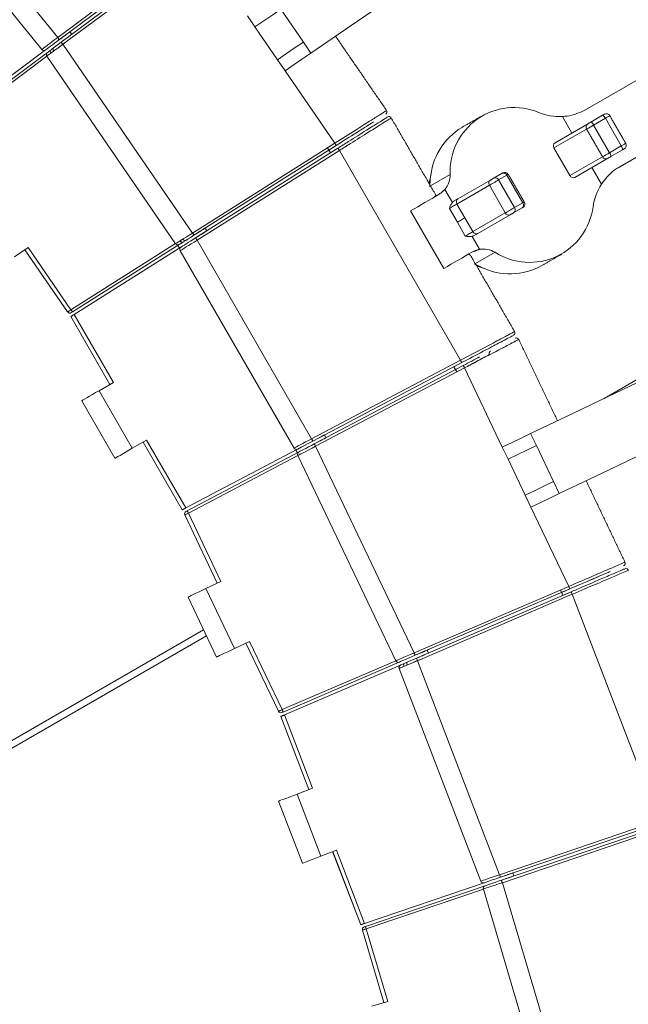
# Model space of a CAD drawing. Header units: millimetres. Extents: x 95 to 591, y 325 to 1119.
# Tile 41 of 55: x 508 to 531, y 530 to 567. Entities that reach past the tile are written whole.
import ezdxf

# ---------------------------------------------------------------- set-up
doc = ezdxf.new("R2010")
doc.units = ezdxf.units.MM

msp = doc.modelspace()

# ---------------------------------------------------------------- linework, layer by layer
at = {"color": 7, "linetype": 'Continuous', "lineweight": 15}
for p, q in [((504.32, 573.11), (509.742, 566.414)), ((503.753, 572.619), (509.143, 565.962)), ((509.742, 566.414), (514.809, 570.202)), ((514.869, 570.122), (509.802, 566.334)), ((509.873, 566.238), (514.942, 570.023)), ((515.002, 569.943), (509.933, 566.158)), ((518.128, 567.48), (518.978, 566.244)), ((516.872, 567.223), (517.155, 566.811)), ((510.199, 566.63), (510.27, 566.535)), ((517.155, 566.811), (518.005, 565.575)), ((509.952, 566.447), (509.865, 566.381)), ((509.936, 566.285), (510.024, 566.351)), ((509.281, 565.945), (505.478, 563.102)), ((509.933, 566.158), (514.807, 559.066)), ((519.261, 565.831), (518.978, 566.244)), ((505.544, 563.006), (509.352, 565.849)), ((505.546, 563.007), (509.352, 565.849)), ((509.332, 565.709), (505.604, 562.926)), ((509.329, 565.712), (514.174, 558.662)), ((518.288, 565.163), (518.005, 565.575)), ((518.288, 565.163), (520.158, 562.442)), ((528.712, 563.448), (529.072, 562.825)), ((529.783, 563.236), (530.225, 563.49)), ((530.329, 563.377), (529.888, 563.123)), ((530.329, 563.377), (530.929, 562.338)), ((529.622, 562.969), (528.397, 562.262)), ((528.436, 562.458), (529.724, 563.201)), ((529.888, 563.123), (530.488, 562.083)), ((514.807, 559.066), (520.158, 562.442)), ((520.211, 562.358), (514.86, 558.982)), ((514.924, 558.881), (520.277, 562.254)), ((519.877, 562.265), (519.996, 562.077)), ((520.212, 562.358), (519.931, 562.181)), ((519.996, 562.077), (520.274, 562.252)), ((528.397, 562.262), (528.997, 561.223)), ((530.488, 562.083), (530.929, 562.338)), ((530.975, 562.191), (530.533, 561.937)), ((520.33, 562.169), (514.978, 558.796)), ((520.33, 562.169), (524.883, 554.283)), ((528.997, 561.223), (530.222, 561.93)), ((530.474, 561.902), (529.186, 561.158)), ((530.182, 560.903), (529.822, 561.526)), ((523.755, 560.837), (524.493, 561.264)), ((526.144, 561.134), (526.452, 561.312)), ((526.622, 561.237), (526.314, 561.059)), ((526.622, 561.237), (527.222, 560.198)), ((524.298, 560.702), (524.577, 560.218)), ((525.968, 560.859), (524.75, 560.156)), ((524.787, 560.351), (526.005, 561.054)), ((525.968, 560.859), (526.568, 559.82)), ((526.314, 561.059), (526.914, 560.02)), ((524.764, 559.472), (524.464, 559.991)), ((524.75, 560.156), (525.05, 559.637)), ((527.202, 560.013), (526.894, 559.835)), ((526.914, 560.02), (527.222, 560.198)), ((523.004, 559.899), (524.254, 557.734)), ((525.05, 559.637), (525.35, 559.117)), ((525.35, 559.117), (526.568, 559.82)), ((526.755, 559.755), (525.537, 559.052)), ((515.279, 559.246), (515.344, 559.144)), ((525.064, 558.952), (524.764, 559.472)), ((515.02, 559.082), (514.927, 559.024)), ((514.991, 558.922), (515.084, 558.981)), ((525.596, 558.453), (525.317, 558.937)), ((508.629, 558.524), (508.117, 558.172)), ((508.629, 558.524), (510.238, 556.183)), ((510.238, 556.183), (514.172, 558.666)), ((514.31, 558.634), (510.291, 556.099)), ((514.31, 558.634), (510.293, 556.1)), ((510.357, 556.002), (514.374, 558.534)), ((514.313, 558.496), (514.254, 558.599)), ((514.978, 558.796), (519.286, 551.334)), ((508.506, 558.439), (510.113, 556.1)), ((514.341, 558.399), (518.624, 550.981)), ((526.18, 558.341), (525.442, 557.915)), ((510.23, 555.922), (511.702, 553.374)), ((510.23, 555.922), (511.702, 553.374)), ((510.291, 556.099), (510.249, 556.072)), ((510.357, 556.002), (511.832, 553.449)), ((519.286, 551.334), (524.883, 554.283)), ((524.93, 554.194), (519.332, 551.246)), ((519.388, 551.14), (524.987, 554.086)), ((524.927, 554.193), (524.637, 554.04)), ((524.637, 554.04), (524.74, 553.843)), ((524.694, 553.931), (524.988, 554.086)), ((525.033, 553.997), (519.434, 551.051)), ((525.033, 553.997), (526.454, 551.018)), ((511.294, 553.138), (511.832, 553.449)), ((511.294, 553.138), (512.544, 550.973)), ((510.644, 552.763), (511.894, 550.598)), ((519.771, 551.476), (519.826, 551.371)), ((527.52, 551.526), (527.736, 551.075)), ((513.082, 551.283), (512.544, 550.973)), ((512.952, 551.208), (514.423, 548.66)), ((512.952, 551.208), (514.423, 548.66)), ((513.082, 551.283), (514.556, 548.73)), ((519.499, 551.333), (519.402, 551.282)), ((519.457, 551.176), (519.554, 551.227)), ((527.736, 551.075), (528.381, 549.721)), ((518.757, 550.943), (514.556, 548.73)), ((514.607, 548.624), (518.812, 550.837)), ((514.608, 548.625), (518.812, 550.837)), ((518.77, 550.702), (514.653, 548.536)), ((518.753, 550.806), (518.693, 550.909)), ((518.768, 550.705), (522.451, 542.985)), ((519.434, 551.051), (523.139, 543.284)), ((526.454, 551.018), (526.67, 550.566)), ((526.67, 550.566), (527.315, 549.212)), ((528.597, 549.27), (528.381, 549.721)), ((527.531, 548.761), (527.315, 549.212)), ((514.562, 548.601), (514.607, 548.624)), ((514.653, 548.536), (515.876, 545.972)), ((527.531, 548.761), (528.952, 545.782)), ((514.519, 548.47), (515.741, 545.907)), ((515.315, 545.705), (515.876, 545.972)), ((515.315, 545.705), (516.392, 543.448)), ((523.139, 543.284), (528.952, 545.782)), ((528.991, 545.69), (523.179, 543.192)), ((523.226, 543.083), (529.04, 545.577)), ((528.648, 545.651), (528.735, 545.446)), ((528.993, 545.69), (528.687, 545.559)), ((528.735, 545.446), (529.038, 545.576)), ((528.991, 545.69), (528.952, 545.782)), ((514.639, 545.382), (515.715, 543.125)), ((529.079, 545.485), (523.265, 542.991)), ((529.079, 545.485), (532.343, 536.984)), ((515.226, 544.15), (506.709, 539.233)), ((515.334, 543.924), (506.62, 538.892)), ((516.953, 543.716), (516.392, 543.448)), ((516.953, 543.716), (518.175, 541.152)), ((516.817, 543.651), (518.039, 541.089)), ((523.634, 543.388), (523.681, 543.277)), ((518.175, 541.152), (522.449, 542.988)), ((522.581, 542.936), (518.215, 541.06)), ((522.581, 542.936), (518.216, 541.06)), ((523.351, 543.267), (523.251, 543.223)), ((523.265, 542.991), (526.353, 534.947)), ((523.298, 543.114), (523.399, 543.157)), ((518.265, 540.954), (522.628, 542.826)), ((522.574, 542.698), (525.644, 534.702)), ((518.127, 540.895), (519.182, 538.148)), ((518.127, 540.895), (519.182, 538.148)), ((518.215, 541.06), (518.169, 541.04)), ((518.265, 540.954), (519.322, 538.201)), ((518.742, 537.979), (519.322, 538.201)), ((518.742, 537.979), (519.638, 535.645)), ((518.041, 537.71), (518.937, 535.376)), ((526.353, 534.947), (532.343, 536.984)), ((532.375, 536.889), (526.385, 534.852)), ((526.423, 534.739), (532.414, 536.773)), ((532.446, 536.678), (526.456, 534.644)), ((520.218, 535.867), (519.638, 535.645)), ((520.077, 535.814), (521.132, 533.066)), ((520.078, 535.814), (521.132, 533.066)), ((520.218, 535.867), (521.274, 533.114)), ((526.563, 534.913), (526.46, 534.878)), ((526.498, 534.764), (526.602, 534.799)), ((526.854, 535.011), (526.893, 534.898)), ((525.769, 534.643), (521.274, 533.114)), ((521.308, 533.002), (525.808, 534.53)), ((521.309, 533.003), (525.808, 534.53)), ((526.456, 534.644), (528.9, 526.393)), ((525.745, 534.403), (521.34, 532.908)), ((525.744, 534.407), (528.173, 526.205)), ((521.26, 532.986), (521.308, 533.002)), ((521.197, 532.863), (522.003, 530.142)), ((521.34, 532.908), (522.147, 530.184)), ((521.551, 530.008), (522.147, 530.184))]:
    msp.add_line(p, q, dxfattribs=at)
at = {"color": 7, "linetype": 'Continuous', "lineweight": 15, "flags": 128}
for points in [[(530.25, 573.384), (528.99, 572.518), (527.694, 571.627), (526.364, 570.713), (525.002, 569.777), (523.609, 568.82), (522.187, 567.842), (520.737, 566.846), (519.261, 565.831)], [(529.563, 563.686), (531.557, 564.837), (533.481, 565.948), (535.331, 567.016), (537.1, 568.037), (538.787, 569.011), (540.386, 569.934), (541.894, 570.805), (543.307, 571.621)], [(544.557, 569.456), (543.144, 568.64), (541.636, 567.769), (540.037, 566.846), (538.35, 565.872), (536.581, 564.851), (534.731, 563.783), (532.807, 562.672), (530.813, 561.521)], [(518.128, 567.48), (517.822, 567.269), (517.494, 567.044), (517.155, 566.811)], [(510.198, 566.631), (510.168, 566.608), (510.134, 566.583), (510.105, 566.561), (510.08, 566.542), (510.061, 566.528)], [(509.143, 565.962), (509.152, 565.969), (509.179, 565.989), (509.223, 566.022), (509.283, 566.068), (509.357, 566.123), (509.443, 566.188), (509.537, 566.259), (509.638, 566.336), (509.742, 566.414)], [(509.802, 566.334), (509.711, 566.266), (509.624, 566.201), (509.541, 566.139), (509.467, 566.084), (509.403, 566.036), (509.351, 565.997), (509.312, 565.968), (509.289, 565.951), (509.281, 565.945)], [(509.742, 566.414), (509.754, 566.399), (509.765, 566.384), (509.775, 566.37), (509.784, 566.358), (509.792, 566.348), (509.797, 566.34), (509.801, 566.336), (509.802, 566.334)], [(510.061, 566.528), (510.049, 566.519), (510.034, 566.508), (510.016, 566.494), (509.996, 566.479), (509.975, 566.463), (509.952, 566.447)], [(510.024, 566.351), (510.046, 566.367), (510.068, 566.383), (510.088, 566.398), (510.105, 566.412), (510.12, 566.423), (510.132, 566.431)], [(510.132, 566.431), (510.151, 566.446), (510.176, 566.465), (510.206, 566.487), (510.239, 566.512), (510.27, 566.535)], [(509.933, 566.158), (509.815, 566.071), (509.702, 565.987), (509.598, 565.91), (509.506, 565.843), (509.431, 565.787), (509.375, 565.746), (509.341, 565.721), (509.329, 565.712)], [(509.352, 565.849), (509.362, 565.856), (509.392, 565.879), (509.44, 565.914), (509.505, 565.963), (509.584, 566.022), (509.674, 566.089), (509.771, 566.162), (509.873, 566.238)], [(509.491, 565.83), (509.48, 565.846), (509.472, 565.863), (509.465, 565.879), (509.461, 565.895), (509.46, 565.909), (509.461, 565.921), (509.466, 565.931), (509.472, 565.939)], [(509.594, 565.907), (509.583, 565.923), (509.575, 565.94), (509.568, 565.956), (509.564, 565.972), (509.563, 565.986), (509.565, 565.998), (509.569, 566.008), (509.575, 566.016)], [(509.996, 566.205), (509.856, 566.102), (509.743, 566.018)], [(509.933, 566.158), (509.921, 566.174), (509.91, 566.189), (509.9, 566.202), (509.891, 566.215), (509.883, 566.225), (509.878, 566.232), (509.874, 566.237), (509.873, 566.238)], [(518.978, 566.244), (518.671, 566.033), (518.344, 565.808), (518.005, 565.575)], [(519.261, 565.831), (518.955, 565.621), (518.627, 565.395), (518.288, 565.163)], [(530.225, 563.49), (530.244, 563.501), (530.261, 563.511), (530.274, 563.519), (530.285, 563.525), (530.29, 563.528), (530.292, 563.529)], [(530.497, 563.474), (530.493, 563.472), (530.479, 563.464), (530.453, 563.449), (530.419, 563.429), (530.376, 563.405), (530.329, 563.377)], [(529.888, 563.123), (529.819, 563.083), (529.752, 563.044), (529.694, 563.011), (529.651, 562.986), (529.627, 562.972), (529.622, 562.969)], [(529.677, 563.174), (529.679, 563.175), (529.689, 563.181), (529.706, 563.191), (529.729, 563.204), (529.756, 563.22), (529.783, 563.236)], [(529.724, 563.201), (529.758, 563.221), (529.782, 563.235), (529.796, 563.243), (529.799, 563.245)], [(529.016, 562.792), (529.016, 562.792), (529.018, 562.794)], [(520.211, 562.358), (520.21, 562.359), (520.207, 562.364), (520.202, 562.372), (520.195, 562.382), (520.187, 562.395), (520.178, 562.41), (520.168, 562.426), (520.158, 562.442)], [(520.277, 562.254), (520.278, 562.252), (520.281, 562.247), (520.286, 562.239), (520.292, 562.229), (520.3, 562.216), (520.309, 562.202), (520.319, 562.186), (520.33, 562.169)], [(530.929, 562.338), (530.976, 562.365), (531.019, 562.39), (531.053, 562.41), (531.079, 562.425), (531.093, 562.433), (531.097, 562.435)], [(531.042, 562.23), (531.04, 562.229), (531.035, 562.226), (531.024, 562.22), (531.011, 562.212), (530.994, 562.202), (530.975, 562.191)], [(530.222, 561.93), (530.227, 561.933), (530.251, 561.946), (530.294, 561.971), (530.352, 562.005), (530.419, 562.044), (530.488, 562.083)], [(530.533, 561.937), (530.506, 561.921), (530.479, 561.905), (530.456, 561.892), (530.439, 561.882), (530.429, 561.876), (530.427, 561.875)], [(530.549, 561.946), (530.546, 561.944), (530.532, 561.936), (530.508, 561.922), (530.474, 561.902)], [(529.768, 561.495), (529.766, 561.493), (529.766, 561.493)], [(526.005, 561.054), (526.017, 561.061), (526.033, 561.07), (526.051, 561.081), (526.07, 561.092), (526.091, 561.104), (526.11, 561.115), (526.128, 561.125), (526.144, 561.134)], [(526.452, 561.312), (526.468, 561.321), (526.475, 561.326), (526.476, 561.326)], [(526.681, 561.271), (526.679, 561.27), (526.661, 561.26), (526.622, 561.237)], [(526.314, 561.059), (526.275, 561.037), (526.23, 561.011), (526.181, 560.983), (526.131, 560.953), (526.082, 560.925), (526.036, 560.899), (525.998, 560.877), (525.968, 560.859)], [(523.004, 559.899), (523.14, 559.977), (523.275, 560.056), (523.411, 560.134), (523.546, 560.212), (523.681, 560.29), (523.816, 560.367), (523.95, 560.445), (524.084, 560.523)], [(524.626, 560.258), (524.651, 560.272), (524.675, 560.286), (524.697, 560.299), (524.718, 560.311), (524.738, 560.323), (524.756, 560.333), (524.772, 560.343), (524.787, 560.351)], [(524.75, 560.156), (524.726, 560.142), (524.696, 560.125), (524.662, 560.105), (524.624, 560.084), (524.584, 560.06), (524.543, 560.037), (524.503, 560.013), (524.464, 559.991)], [(526.568, 559.82), (526.598, 559.838), (526.636, 559.86), (526.682, 559.886), (526.731, 559.914), (526.781, 559.943), (526.83, 559.972), (526.875, 559.998), (526.914, 560.02)], [(527.222, 560.198), (527.261, 560.22), (527.279, 560.231), (527.281, 560.232)], [(524.764, 559.472), (524.803, 559.494), (524.843, 559.517), (524.884, 559.541), (524.924, 559.564), (524.962, 559.586), (524.996, 559.606), (525.026, 559.623), (525.05, 559.637)], [(526.894, 559.835), (526.878, 559.826), (526.86, 559.816), (526.841, 559.804), (526.82, 559.793), (526.801, 559.781), (526.783, 559.771), (526.767, 559.762), (526.755, 559.755)], [(515.279, 559.246), (515.247, 559.225), (515.212, 559.203), (515.18, 559.184), (515.154, 559.167), (515.134, 559.154)], [(514.174, 558.662), (514.187, 558.67), (514.223, 558.693), (514.281, 558.73), (514.36, 558.781), (514.456, 558.842), (514.565, 558.912), (514.684, 558.987), (514.807, 559.066)], [(514.86, 558.982), (514.753, 558.914), (514.65, 558.849), (514.555, 558.789), (514.471, 558.736), (514.403, 558.693), (514.352, 558.661), (514.321, 558.641), (514.31, 558.634)], [(514.374, 558.534), (514.382, 558.539), (514.407, 558.555), (514.448, 558.58), (514.503, 558.615), (514.571, 558.658), (514.649, 558.707), (514.736, 558.762), (514.829, 558.82), (514.924, 558.881)], [(514.86, 558.982), (514.859, 558.983), (514.856, 558.988), (514.851, 558.996), (514.845, 559.006), (514.837, 559.019), (514.827, 559.034), (514.817, 559.05), (514.807, 559.066)], [(514.924, 558.881), (514.925, 558.879), (514.928, 558.874), (514.933, 558.866), (514.94, 558.856), (514.948, 558.843), (514.957, 558.828), (514.967, 558.812), (514.978, 558.796)], [(515.134, 559.154), (515.121, 559.146), (515.106, 559.136), (515.087, 559.124), (515.066, 559.111), (515.043, 559.097), (515.02, 559.082)], [(515.084, 558.981), (515.107, 558.996), (515.13, 559.01), (515.151, 559.023), (515.17, 559.035), (515.186, 559.045), (515.198, 559.053)], [(515.198, 559.053), (515.218, 559.066), (515.245, 559.082), (515.276, 559.102), (515.311, 559.124), (515.343, 559.145)], [(525.064, 558.952), (525.103, 558.974), (525.143, 558.997), (525.184, 559.021), (525.224, 559.044), (525.262, 559.066), (525.296, 559.086), (525.326, 559.103), (525.35, 559.117)], [(525.537, 559.052), (525.522, 559.043), (525.506, 559.034), (525.488, 559.024), (525.468, 559.012), (525.447, 559), (525.425, 558.987), (525.401, 558.973), (525.376, 558.959)], [(514.978, 558.796), (514.867, 558.727), (514.76, 558.66), (514.659, 558.598), (514.568, 558.541), (514.49, 558.492), (514.426, 558.452), (514.379, 558.423), (514.35, 558.405), (514.341, 558.399)], [(514.437, 558.715), (514.428, 558.711), (514.417, 558.711), (514.405, 558.714), (514.392, 558.72), (514.379, 558.729), (514.366, 558.741), (514.354, 558.755), (514.343, 558.771)], [(514.546, 558.783), (514.537, 558.78), (514.526, 558.779), (514.514, 558.782), (514.501, 558.789), (514.488, 558.798), (514.475, 558.81), (514.463, 558.824), (514.451, 558.839)], [(525.334, 558.358), (525.2, 558.28), (525.066, 558.202), (524.931, 558.125), (524.796, 558.047), (524.661, 557.969), (524.525, 557.891), (524.39, 557.812), (524.254, 557.734)], [(539.306, 558.053), (538.49, 557.581), (536.415, 556.383), (534.187, 555.097), (531.806, 553.722), (530.29, 552.847)], [(527.52, 551.526), (529.137, 552.297), (530.724, 553.054), (532.282, 553.797), (533.808, 554.525), (535.3, 555.236), (536.756, 555.931), (538.175, 556.608), (539.555, 557.266)], [(510.113, 556.1), (510.115, 556.101), (510.121, 556.105), (510.13, 556.111), (510.143, 556.12), (510.158, 556.13), (510.176, 556.142), (510.195, 556.155), (510.216, 556.169), (510.238, 556.183)], [(510.364, 556.006), (510.341, 555.992), (510.319, 555.978), (510.298, 555.965), (510.279, 555.953), (510.262, 555.942), (510.249, 555.934), (510.239, 555.927), (510.232, 555.923), (510.23, 555.922)], [(510.357, 556.002), (510.335, 555.988), (510.314, 555.975), (510.294, 555.962), (510.276, 555.951), (510.26, 555.941), (510.247, 555.933), (510.238, 555.927), (510.232, 555.923), (510.23, 555.922)], [(510.238, 556.183), (510.248, 556.167), (510.258, 556.151), (510.268, 556.136), (510.276, 556.124), (510.282, 556.113), (510.287, 556.105), (510.29, 556.1), (510.291, 556.099)], [(540.632, 555.01), (539.251, 554.352), (537.832, 553.675), (536.376, 552.98), (534.884, 552.268), (533.358, 551.541), (531.801, 550.798), (530.213, 550.04), (528.597, 549.27)], [(524.883, 554.283), (524.892, 554.265), (524.901, 554.249), (524.909, 554.234), (524.916, 554.22), (524.922, 554.209), (524.926, 554.201), (524.929, 554.196), (524.93, 554.194)], [(525.033, 553.997), (525.024, 554.014), (525.015, 554.031), (525.007, 554.046), (525, 554.06), (524.995, 554.071), (524.99, 554.079), (524.988, 554.084), (524.987, 554.086)], [(510.644, 552.763), (510.657, 552.77), (510.694, 552.791), (510.754, 552.826), (510.834, 552.873), (510.933, 552.93), (511.045, 552.994), (511.167, 553.065), (511.294, 553.138)], [(519.77, 551.477), (519.737, 551.459), (519.7, 551.439), (519.667, 551.422), (519.64, 551.408), (519.618, 551.396)], [(526.454, 551.018), (526.826, 551.195), (527.185, 551.366), (527.52, 551.526)], [(518.624, 550.981), (518.634, 550.986), (518.664, 551.002), (518.712, 551.028), (518.779, 551.064), (518.86, 551.107), (518.955, 551.158), (519.059, 551.213), (519.171, 551.273), (519.286, 551.334)], [(519.332, 551.246), (519.232, 551.193), (519.136, 551.142), (519.045, 551.094), (518.962, 551.051), (518.891, 551.014), (518.834, 550.983), (518.792, 550.961), (518.766, 550.947), (518.757, 550.943)], [(518.812, 550.837), (518.823, 550.843), (518.856, 550.86), (518.909, 550.888), (518.981, 550.926), (519.068, 550.972), (519.168, 551.024), (519.276, 551.081), (519.388, 551.14)], [(519.286, 551.334), (519.295, 551.317), (519.304, 551.3), (519.312, 551.285), (519.319, 551.272), (519.324, 551.261), (519.329, 551.253), (519.331, 551.247), (519.332, 551.246)], [(519.434, 551.051), (519.425, 551.069), (519.417, 551.085), (519.409, 551.1), (519.401, 551.114), (519.396, 551.125), (519.391, 551.133), (519.389, 551.138), (519.388, 551.14)], [(519.618, 551.396), (519.605, 551.39), (519.589, 551.381), (519.569, 551.371), (519.547, 551.359), (519.523, 551.346), (519.499, 551.333)], [(519.554, 551.227), (519.579, 551.24), (519.603, 551.253), (519.625, 551.264), (519.644, 551.275), (519.661, 551.284), (519.674, 551.29)], [(519.674, 551.29), (519.695, 551.302), (519.723, 551.316), (519.755, 551.333), (519.792, 551.353), (519.826, 551.371)], [(527.736, 551.075), (527.4, 550.915), (527.041, 550.743), (526.67, 550.566)], [(512.544, 550.973), (512.417, 550.9), (512.295, 550.829), (512.183, 550.765), (512.084, 550.708), (512.004, 550.661), (511.944, 550.626), (511.907, 550.605), (511.894, 550.598)], [(519.434, 551.051), (519.304, 550.984), (519.18, 550.919), (519.064, 550.859), (518.963, 550.807), (518.881, 550.764), (518.819, 550.732), (518.781, 550.712), (518.768, 550.705)], [(528.381, 549.721), (528.046, 549.561), (527.687, 549.389), (527.315, 549.212)], [(528.597, 549.27), (528.261, 549.109), (527.902, 548.938), (527.531, 548.761)], [(514.423, 548.66), (514.425, 548.661), (514.432, 548.664), (514.442, 548.67), (514.456, 548.677), (514.474, 548.686), (514.494, 548.697), (514.516, 548.709), (514.539, 548.721), (514.563, 548.734)], [(514.423, 548.66), (514.425, 548.661), (514.431, 548.664), (514.441, 548.669), (514.454, 548.676), (514.471, 548.685), (514.49, 548.695), (514.511, 548.706), (514.533, 548.718), (514.556, 548.73)], [(514.653, 548.536), (514.63, 548.524), (514.607, 548.513), (514.586, 548.503), (514.567, 548.493), (514.55, 548.485), (514.537, 548.478), (514.527, 548.474), (514.521, 548.471), (514.519, 548.47)], [(514.607, 548.624), (514.608, 548.623), (514.61, 548.618), (514.615, 548.609), (514.62, 548.598), (514.627, 548.585), (514.636, 548.57), (514.644, 548.553), (514.653, 548.536)], [(514.639, 545.382), (514.652, 545.388), (514.69, 545.406), (514.753, 545.436), (514.837, 545.476), (514.939, 545.525), (515.056, 545.581), (515.183, 545.642), (515.315, 545.705)], [(529.04, 545.577), (529.041, 545.575), (529.043, 545.57), (529.047, 545.562), (529.051, 545.55), (529.057, 545.536), (529.064, 545.52), (529.072, 545.503), (529.079, 545.485)], [(516.392, 543.448), (516.26, 543.385), (516.133, 543.325), (516.016, 543.269), (515.913, 543.22), (515.829, 543.18), (515.766, 543.15), (515.728, 543.131), (515.715, 543.125)], [(523.475, 543.32), (523.462, 543.314), (523.445, 543.307), (523.425, 543.298), (523.402, 543.288), (523.377, 543.278), (523.351, 543.267)], [(523.682, 543.409), (523.64, 543.391), (523.598, 543.373), (523.56, 543.356), (523.526, 543.342), (523.498, 543.33), (523.475, 543.32)], [(522.451, 542.985), (522.464, 542.99), (522.503, 543.007), (522.567, 543.035), (522.653, 543.072), (522.757, 543.118), (522.876, 543.17), (523.005, 543.226), (523.139, 543.284)], [(523.265, 542.991), (523.145, 542.94), (523.029, 542.891), (522.92, 542.845), (522.821, 542.803), (522.736, 542.767), (522.667, 542.738), (522.616, 542.716), (522.585, 542.703), (522.574, 542.698)], [(523.179, 543.192), (523.062, 543.142), (522.95, 543.094), (522.846, 543.05), (522.756, 543.011), (522.682, 542.979), (522.626, 542.955), (522.592, 542.941), (522.581, 542.936)], [(522.628, 542.826), (522.637, 542.83), (522.664, 542.842), (522.708, 542.861), (522.768, 542.886), (522.842, 542.918), (522.927, 542.954), (523.022, 542.995), (523.122, 543.038), (523.226, 543.083)], [(522.877, 542.826), (522.871, 542.844), (522.866, 542.863), (522.864, 542.88), (522.863, 542.896), (522.866, 542.91), (522.87, 542.922), (522.876, 542.931), (522.884, 542.936)], [(523.048, 542.899), (523.178, 542.954), (523.338, 543.022)], [(523.179, 543.192), (523.178, 543.194), (523.176, 543.199), (523.172, 543.208), (523.167, 543.219), (523.161, 543.233), (523.154, 543.249), (523.147, 543.266), (523.139, 543.284)], [(523.226, 543.083), (523.227, 543.081), (523.229, 543.076), (523.233, 543.067), (523.238, 543.056), (523.243, 543.042), (523.25, 543.026), (523.258, 543.009), (523.265, 542.991)], [(523.399, 543.157), (523.424, 543.168), (523.449, 543.178), (523.472, 543.188), (523.492, 543.197), (523.51, 543.204), (523.523, 543.21)], [(523.523, 543.21), (523.545, 543.22), (523.574, 543.232), (523.608, 543.246), (523.646, 543.263), (523.681, 543.278)], [(522.759, 542.776), (522.752, 542.794), (522.748, 542.812), (522.745, 542.829), (522.745, 542.845), (522.747, 542.859), (522.752, 542.871), (522.758, 542.88), (522.766, 542.885)], [(518.039, 541.089), (518.041, 541.09), (518.047, 541.093), (518.057, 541.097), (518.071, 541.104), (518.088, 541.111), (518.107, 541.12), (518.129, 541.13), (518.152, 541.141), (518.175, 541.152)], [(518.175, 541.152), (518.183, 541.134), (518.19, 541.117), (518.197, 541.101), (518.203, 541.087), (518.208, 541.075), (518.212, 541.067), (518.214, 541.062), (518.215, 541.06)], [(518.272, 540.957), (518.247, 540.947), (518.223, 540.936), (518.2, 540.926), (518.179, 540.917), (518.161, 540.91), (518.147, 540.903), (518.136, 540.899), (518.129, 540.896), (518.127, 540.895)], [(518.265, 540.954), (518.241, 540.944), (518.218, 540.934), (518.196, 540.925), (518.176, 540.916), (518.159, 540.909), (518.145, 540.903), (518.135, 540.899), (518.129, 540.896), (518.127, 540.895)], [(518.041, 537.71), (518.055, 537.715), (518.095, 537.73), (518.159, 537.755), (518.247, 537.789), (518.353, 537.829), (518.474, 537.876), (518.605, 537.926), (518.742, 537.979)], [(519.638, 535.645), (519.501, 535.592), (519.37, 535.542), (519.249, 535.495), (519.142, 535.455), (519.055, 535.421), (518.991, 535.396), (518.951, 535.381), (518.937, 535.376)], [(525.644, 534.702), (525.655, 534.705), (525.687, 534.717), (525.739, 534.735), (525.81, 534.759), (525.897, 534.789), (525.998, 534.824), (526.111, 534.863), (526.23, 534.904), (526.353, 534.947)], [(526.385, 534.852), (526.278, 534.816), (526.175, 534.781), (526.077, 534.748), (525.989, 534.718), (525.914, 534.692), (525.852, 534.671), (525.807, 534.656), (525.779, 534.646), (525.769, 534.643)], [(526.353, 534.947), (526.359, 534.929), (526.365, 534.911), (526.371, 534.894), (526.376, 534.88), (526.38, 534.868), (526.383, 534.86), (526.385, 534.854), (526.385, 534.852)], [(526.691, 534.956), (526.678, 534.952), (526.66, 534.946), (526.639, 534.939), (526.615, 534.93), (526.59, 534.922), (526.563, 534.913)], [(526.602, 534.799), (526.628, 534.808), (526.653, 534.817), (526.677, 534.825), (526.698, 534.832), (526.716, 534.838), (526.73, 534.843)], [(526.854, 535.012), (526.818, 534.999), (526.779, 534.986), (526.744, 534.974), (526.714, 534.964), (526.691, 534.956)], [(526.73, 534.843), (526.752, 534.851), (526.782, 534.861), (526.817, 534.873), (526.856, 534.886), (526.893, 534.898)], [(526.456, 534.644), (526.317, 534.598), (526.183, 534.553), (526.06, 534.512), (525.952, 534.476), (525.864, 534.447), (525.798, 534.425), (525.757, 534.411), (525.744, 534.407)], [(525.808, 534.53), (525.819, 534.534), (525.854, 534.546), (525.911, 534.565), (525.988, 534.591), (526.081, 534.623), (526.188, 534.659), (526.303, 534.698), (526.423, 534.739)], [(526.456, 534.644), (526.449, 534.663), (526.443, 534.681), (526.438, 534.697), (526.433, 534.711), (526.429, 534.723), (526.426, 534.732), (526.424, 534.737), (526.423, 534.739)], [(521.132, 533.066), (521.134, 533.067), (521.141, 533.069), (521.152, 533.073), (521.168, 533.078), (521.186, 533.085), (521.208, 533.092), (521.231, 533.1), (521.256, 533.108), (521.282, 533.117)], [(521.132, 533.066), (521.134, 533.067), (521.141, 533.069), (521.151, 533.073), (521.165, 533.077), (521.183, 533.083), (521.203, 533.09), (521.226, 533.098), (521.25, 533.106), (521.274, 533.114)], [(521.308, 533.002), (521.308, 533.001), (521.31, 532.995), (521.313, 532.986), (521.317, 532.975), (521.322, 532.96), (521.328, 532.944), (521.334, 532.926), (521.34, 532.908)], [(521.34, 532.908), (521.315, 532.9), (521.291, 532.893), (521.268, 532.886), (521.248, 532.879), (521.23, 532.874), (521.216, 532.869), (521.205, 532.866), (521.199, 532.864), (521.197, 532.863)]]:
    msp.add_lwpolyline(points, dxfattribs=at)
at = {"color": 7, "linetype": 'Continuous', "lineweight": 15}
for centre, radius, start, end in [((509.221, 566.025), 0.1, 219, 306.7788), ((509.412, 565.769), 0.1, 126.75, 214.5), ((522.02, 563.617), 0.1, 302.1204, 36.5963), ((526.899, 561.372), 2.409, 67.5194, 182.5859), ((522.192, 563.343), 0.1, 27.1531, 122.3386), ((528.625, 565.649), 2.203, 248.5803, 272.2829), ((530.145, 563.312), 0.195, 19.4928, 65.8648), ((530.367, 563.399), 0.15, 30, 120), ((526.216, 560.919), 2.473, 121.0796, 176.1301), ((529.752, 563.044), 0.15, 120, 210), ((529.704, 563.057), 0.195, 19.4984, 65.8592), ((530.78, 562.211), 0.195, 354.1412, 40.5072), ((530.967, 562.36), 0.15, 300, 30), ((530.352, 562.005), 0.15, 210, 300), ((530.339, 561.957), 0.195, 354.1441, 40.5043), ((521.364, 561.643), 2.437, 343.1693, 350.9463), ((523.603, 561.258), 0.89, 321.3281, 0.3763), ((526.189, 561.007), 0.135, 22.5585, 109.7992), ((526.498, 561.186), 0.135, 22.5585, 109.7992), ((526.551, 561.196), 0.15, 30, 120), ((526.085, 560.938), 0.141, 124.4002, 213.8137), ((532.044, 559.727), 2.203, 147.7162, 171.4211), ((524.867, 560.235), 0.141, 124.4008, 213.813), ((527.478, 560.37), 2.409, 237.4144, 352.4804), ((526.807, 559.938), 0.135, 310.204, 37.4366), ((527.115, 560.116), 0.135, 310.197, 37.4435), ((538.568, 540.353), 22.709, 119.9652, 120.033), ((527.151, 560.157), 0.15, 300, 30), ((526.694, 559.882), 0.141, 206.187, 295.5994), ((525.476, 559.179), 0.141, 206.1909, 295.5969), ((514.257, 558.719), 0.1, 214.5, 302.25), ((514.427, 558.449), 0.1, 122.2212, 210), ((525.73, 557.573), 0.89, 59.6231, 98.6713), ((524.977, 555.547), 2.327, 68.8688, 77.0149), ((526.744, 559.985), 2.455, 243.6587, 299.1316), ((510.196, 556.157), 0.1, 214.5, 302.25), ((526.831, 555.309), 0.1, 297.6571, 32.0844), ((526.982, 555.022), 0.1, 22.6505, 117.8712), ((526.058, 554.536), 0.1, 117.8017, 206.8388), ((518.71, 551.031), 0.1, 210, 297.7788), ((518.859, 550.748), 0.1, 117.75, 205.5), ((514.609, 548.513), 0.1, 117.75, 205.5), ((530.975, 546.651), 0.1, 293.1284, 27.588), ((531.103, 546.353), 0.1, 18.1479, 113.3434), ((522.541, 543.028), 0.1, 205.5, 293.25), ((522.668, 542.734), 0.1, 113.2212, 201), ((518.129, 541.132), 0.1, 205.5, 293.25), ((525.737, 534.738), 0.1, 201, 288.7788), ((525.84, 534.435), 0.1, 108.75, 196.5), ((521.293, 532.892), 0.1, 108.75, 196.5)]:
    msp.add_arc(centre, radius, start, end, dxfattribs=at)
for centre, start_param, end_param in [((528.511, 562.328), 0, 1.570796), ((529.111, 561.288), 1.570796, 3.141593)]:
    msp.add_ellipse(centre, major_axis=(-0.075, 0.13), ratio=0.875873, start_param=start_param, end_param=end_param, dxfattribs=at)
for points in [[(522.102, 563.674), (520.183, 566.465)], [(523.939, 560.518), (522.279, 563.392)], [(525.697, 563.474), (524.939, 563.037)], [(531.097, 562.435), (530.497, 563.474)], [(521.173, 562.964), (521.19, 562.976)], [(529.622, 562.969), (530.222, 561.93)], [(523.749, 561.086), (523.723, 560.819)], [(527.281, 560.232), (526.681, 561.271)], [(524.298, 560.702), (524.084, 560.523)], [(524.577, 560.218), (524.626, 560.258)], [(525.376, 558.959), (525.317, 558.937)], [(526.917, 555.36), (525.259, 558.231)], [(525.334, 558.358), (525.596, 558.453)], [(527.939, 557.841), (528.697, 558.278)], [(525.411, 557.896), (525.655, 557.785)], [(528.53, 552.008), (527.072, 555.065)], [(531.065, 546.695), (529.607, 549.751)], [(530.036, 546.139), (530.055, 546.147)]]:
    msp.add_open_spline(points, degree=1, dxfattribs=at)
for points, knots in [([(520.158, 562.442), (520.429, 562.614), (520.92, 562.925), (521.519, 563.304), (521.891, 563.54), (522.085, 563.663), (522.084, 563.662), (522.083, 563.662)], [0, 0, 0, 0, 0.295938, 0.536188, 0.72821, 0.891045, 1, 1, 1, 1]), ([(529.563, 563.686), (529.347, 563.589), (529.077, 563.468), (528.773, 563.451), (528.712, 563.448)], [0, 0, 0, 0, 0.799519, 1, 1, 1, 1]), ([(520.277, 562.254), (520.41, 562.338), (520.78, 562.571), (521.319, 562.911), (521.777, 563.199), (522.03, 563.359), (522.144, 563.431), (522.127, 563.42), (522.122, 563.417)], [0, 0, 0, 0, 0.153302, 0.42551, 0.643605, 0.79803, 0.9461, 1, 1, 1, 1]), ([(522.26, 563.381), (522.265, 563.385), (522.285, 563.396), (522.162, 563.32), (521.895, 563.152), (521.415, 562.851), (520.918, 562.539), (520.537, 562.299), (520.399, 562.212), (520.33, 562.169)], [0, 0, 0, 0, 0.0559801, 0.2066338, 0.3623625, 0.5798621, 0.8488723, 0.9245651, 1, 1, 1, 1]), ([(521.612, 563.242), (521.587, 563.226), (521.423, 563.122), (520.937, 562.816), (520.47, 562.521), (520.211, 562.358)], [0, 0, 0, 0, 0.074952, 0.48794, 1, 1, 1, 1]), ([(520.922, 562.806), (520.979, 562.842), (521.117, 562.929), (521.183, 562.971), (521.189, 562.975), (521.19, 562.976)], [0, 0, 0, 0, 0.350125, 0.845416, 1, 1, 1, 1]), ([(530.182, 560.903), (530.329, 561.096), (530.514, 561.338), (530.763, 561.49), (530.813, 561.521)], [0, 0, 0, 0, 0.799538, 1, 1, 1, 1]), ([(523.881, 560.405), (523.925, 560.448), (523.975, 560.494), (523.936, 560.513), (523.933, 560.515)], [0, 0, 0, 0, 0.905596, 1, 1, 1, 1]), ([(524.464, 559.991), (524.465, 559.992), (524.479, 560.034), (524.505, 560.117), (524.554, 560.185), (524.577, 560.218)], [0, 0, 0, 0, 0.008061, 0.51788, 1, 1, 1, 1]), ([(525.317, 558.937), (525.276, 558.933), (525.194, 558.925), (525.109, 558.944), (525.065, 558.952), (525.064, 558.952)], [0, 0, 0, 0, 0.482114, 0.991928, 1, 1, 1, 1]), ([(525.243, 558.222), (525.239, 558.238), (525.228, 558.277), (525.166, 558.254), (525.131, 558.24)], [0, 0, 0, 0, 0.424065, 1, 1, 1, 1]), ([(524.883, 554.283), (525.167, 554.433), (525.681, 554.704), (526.308, 555.036), (526.697, 555.242), (526.899, 555.349), (526.898, 555.349), (526.898, 555.349)], [0, 0, 0, 0, 0.296078, 0.53646, 0.728583, 0.891504, 1, 1, 1, 1]), ([(526.86, 555.211), (526.86, 555.211), (526.86, 555.211), (526.694, 555.124), (526.492, 555.017), (526.396, 554.966)], [0, 0, 0, 0, 0.258074, 0.644747, 1, 1, 1, 1]), ([(526.396, 554.966), (526.369, 554.953), (526.197, 554.862), (525.689, 554.594), (525.2, 554.337), (524.93, 554.194)], [0, 0, 0, 0, 0.074952, 0.487955, 1, 1, 1, 1]), ([(527.053, 555.055), (527.058, 555.058), (527.078, 555.068), (526.95, 555.001), (526.67, 554.855), (526.168, 554.592), (525.649, 554.32), (525.25, 554.111), (525.105, 554.035), (525.033, 553.997)], [0, 0, 0, 0, 0.055457, 0.206207, 0.362017, 0.57962, 0.848783, 0.924516, 1, 1, 1, 1]), ([(524.988, 554.086), (525.096, 554.143), (525.318, 554.26), (525.505, 554.358), (525.602, 554.409)], [0, 0, 0, 0, 0.485377, 1, 1, 1, 1]), ([(525.167, 554.068), (525.339, 554.158), (525.564, 554.278), (525.807, 554.407), (525.908, 554.461), (525.953, 554.485), (525.96, 554.489), (525.963, 554.49)], [0, 0, 0, 0, 0.526886, 0.693916, 0.851499, 0.954615, 1, 1, 1, 1]), ([(526.012, 554.625), (526.012, 554.625), (526.013, 554.625), (526.005, 554.621), (526.003, 554.62)], [0, 0, 0, 0, 0.711907, 1, 1, 1, 1]), ([(528.952, 545.782), (529.247, 545.909), (529.781, 546.139), (530.432, 546.42), (530.836, 546.595), (531.046, 546.686), (531.045, 546.685), (531.045, 546.685)], [0, 0, 0, 0, 0.295938, 0.536188, 0.72821, 0.891045, 1, 1, 1, 1]), ([(530.514, 546.344), (530.486, 546.332), (530.308, 546.255), (529.78, 546.029), (529.272, 545.811), (528.991, 545.69)], [0, 0, 0, 0, 0.074949, 0.487936, 1, 1, 1, 1]), ([(529.04, 545.577), (529.185, 545.639), (529.586, 545.811), (530.172, 546.063), (530.67, 546.276), (530.944, 546.394), (531.069, 546.447), (531.05, 546.439), (531.044, 546.437)], [0, 0, 0, 0, 0.153301, 0.425508, 0.643605, 0.79803, 0.946101, 1, 1, 1, 1]), ([(531.176, 546.38), (531.181, 546.383), (531.202, 546.392), (531.069, 546.335), (530.779, 546.211), (530.258, 545.989), (529.718, 545.758), (529.304, 545.581), (529.154, 545.517), (529.079, 545.485)], [0, 0, 0, 0, 0.05598, 0.206634, 0.362363, 0.579863, 0.848873, 0.924565, 1, 1, 1, 1]), ([(529.764, 546.022), (529.826, 546.048), (529.975, 546.113), (530.047, 546.144), (530.054, 546.146), (530.055, 546.147)], [0, 0, 0, 0, 0.350126, 0.845416, 1, 1, 1, 1])]:
    msp.add_open_spline(points, degree=3, knots=knots, dxfattribs=at)

doc.saveas('drawing.dxf')
